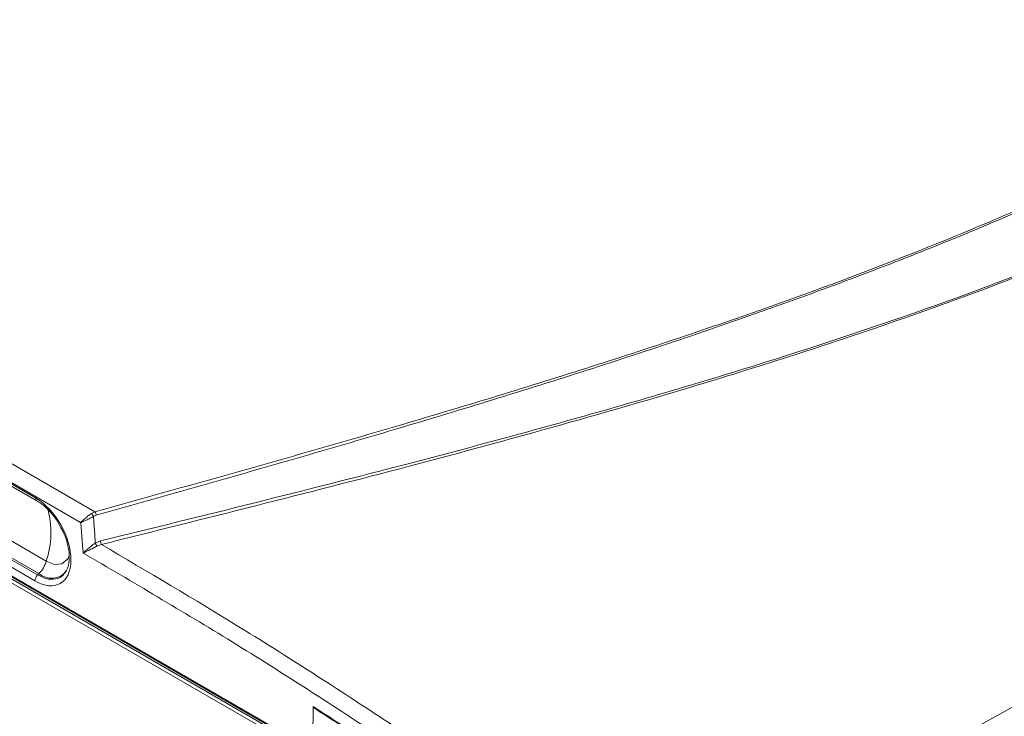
# Model space of a CAD drawing. Header units: millimetres. Extents: x 0 to 2100, y 0 to 1485.
# Tile 96 of 116: x 1403 to 1508, y 1124 to 1198. Entities that reach past the tile are written whole.
import ezdxf

# ---------------------------------------------------------------- set-up
doc = ezdxf.new("R2010")
doc.units = ezdxf.units.MM
doc.header["$LTSCALE"] = 5

msp = doc.modelspace()

# ---------------------------------------------------------------- linework, layer by layer
at = {"color": 7, "linetype": 'Continuous', "lineweight": 15}
for p, q in [((1300.21, 1209.25), (1410.64, 1145.5)), ((1409.11, 1144.34), (1299.29, 1207.74)), ((1461.68, 1103.32), (1307.88, 1192.11)), ((1308.05, 1192.42), (1461.86, 1103.63)), ((1342.43, 1182.68), (1404.3, 1146.97)), ((1342.56, 1182.39), (1404.43, 1146.67)), ((1335.73, 1176.76), (1433.84, 1120.12)), ((1335.79, 1176.62), (1433.9, 1119.98)), ((1343.58, 1175.94), (1405.45, 1140.23)), ((1404.24, 1138.12), (1342.37, 1173.83)), ((1342.66, 1174.48), (1404.53, 1138.76)), ((1404.67, 1138.9), (1342.8, 1174.62)), ((1410.28, 1145.32), (1410.64, 1145.5)), ((1410.77, 1145.12), (1410.48, 1145)), ((1410.67, 1142.16), (1411.21, 1142.38)), ((1411.33, 1142.01), (1410.86, 1141.84)), ((1407.45, 1139.08), (1407.55, 1139.24)), ((1404.53, 1138.76), (1404.67, 1138.9)), ((1433.87, 1124.75), (1433.84, 1120.12))]:
    msp.add_line(p, q, dxfattribs=at)
at = {"color": 8, "linetype": 'Continuous', "lineweight": 15, "flags": 128}
msp.add_lwpolyline([(1405.45, 1140.23), (1406.34, 1139.89), (1407.12, 1139.96), (1407.7, 1140.43), (1407.91, 1140.84)], dxfattribs=at)
at = {"color": 8, "linetype": 'Continuous', "lineweight": 15}
for centre, radius, start, end in [((1404.61, 1146.93), 0.31, 173.1759, 234.9031), ((1396.37, 1143.28), 9.58, 341.4225, 15.5233), ((1406, 1140.46), 2.05, 229.5242, 320.558)]:
    msp.add_arc(centre, radius, start, end, dxfattribs=at)
at = {"color": 7, "linetype": 'Continuous', "lineweight": 15}
for centre, radius, start, end in [((1410.06, 1145.09), 0.708, 2.931, 35.2828), ((1409.16, 1144.41), 1.44, 24.0481, 39.1105), ((1411.98, 1142.42), 0.766, 182.5917, 212.3507), ((1412.44, 1143.03), 1.98, 206.163, 216.9418), ((1402.44, 1141.11), 3.14, 315.3523, 343.7306), ((1405.22, 1138.06), 0.98, 134.5554, 176.7763)]:
    msp.add_arc(centre, radius, start, end, dxfattribs=at)
for centre, major_axis, start_param, end_param in [((1404.27, 1142.54), (-2.66, 4.69), 2.360722, 5.502314), ((1406.22, 652.09), (-293.15, 516.86), 5.437207, 5.445185)]:
    msp.add_ellipse(centre, major_axis=major_axis, ratio=0.582397, start_param=start_param, end_param=end_param, dxfattribs=at)
for points, knots in [([(1410.64, 1145.5), (1421.4, 1148.49), (1438.99, 1153.4), (1462.99, 1160.7), (1481.27, 1166.79), (1497.62, 1172.88), (1512.04, 1178.91), (1525.79, 1185.44), (1538.67, 1192.51), (1550.35, 1200.11), (1560.76, 1208.16), (1570.27, 1216.47), (1579.16, 1225.02), (1587.68, 1233.7), (1595.86, 1242.21), (1603.91, 1250.47), (1612, 1258.45), (1620.53, 1266.26), (1629.79, 1273.92), (1640.07, 1281.3), (1651.38, 1288.32), (1663.44, 1294.92), (1677.61, 1301.79), (1693.99, 1308.81), (1712.57, 1315.96), (1731.62, 1322.68), (1750.97, 1329.13), (1763.96, 1333.34), (1770.45, 1335.44)], [0, 0, 0, 0, 0.071885, 0.117566, 0.163238, 0.198848, 0.234595, 0.270327, 0.305954, 0.341464, 0.376023, 0.410615, 0.445278, 0.479972, 0.514617, 0.546709, 0.578818, 0.610898, 0.642952, 0.676192, 0.709505, 0.74284, 0.776109, 0.820816, 0.865559, 0.910369, 0.95521, 1, 1, 1, 1]), ([(1770.6, 1335.06), (1762.51, 1332.47), (1746.33, 1327.28), (1722.28, 1319.21), (1702.68, 1312.02), (1687.44, 1305.83), (1675.83, 1300.74), (1664.17, 1295.14), (1652.57, 1288.92), (1641.56, 1282.19), (1631.33, 1274.93), (1621.78, 1267.19), (1612.89, 1259.11), (1604.41, 1250.79), (1595.4, 1241.56), (1585.73, 1231.5), (1574.98, 1220.71), (1565.37, 1211.92), (1557.05, 1205.12), (1550.42, 1200.15), (1543.37, 1195.37), (1535.86, 1190.79), (1527.91, 1186.43), (1519.52, 1182.24), (1510.77, 1178.22), (1498.62, 1173.08), (1482.78, 1167.11), (1463.11, 1160.5), (1447.04, 1155.57), (1429.6, 1150.44), (1418.84, 1147.4), (1410.77, 1145.12)], [0, 0, 0, 0, 0.055816, 0.111645, 0.167627, 0.195715, 0.223801, 0.255367, 0.287022, 0.319033, 0.351784, 0.384542, 0.417982, 0.451573, 0.48518, 0.528367, 0.57156, 0.614867, 0.636616, 0.658363, 0.68019, 0.702017, 0.72407, 0.746124, 0.768715, 0.791307, 0.836726, 0.882377, 0.928106, 0.946058, 1, 1, 1, 1]), ([(1411.21, 1142.38), (1422.18, 1145.08), (1440.39, 1149.57), (1465.47, 1156.36), (1485.83, 1162.49), (1501.88, 1168), (1513.83, 1172.62), (1522.62, 1176.32), (1531.18, 1180.27), (1539.49, 1184.5), (1547.41, 1189.01), (1555.86, 1194.42), (1564.59, 1200.81), (1573.49, 1208.22), (1583.24, 1217.17), (1593.72, 1227.68), (1603.89, 1238.31), (1612.93, 1247.57), (1620.91, 1255.4), (1629.29, 1263.03), (1638.28, 1270.42), (1648.06, 1277.51), (1658.76, 1284.34), (1670.31, 1290.86), (1682.58, 1297.12), (1695.35, 1303.09), (1709.11, 1309.04), (1723.79, 1314.97), (1744.51, 1322.92), (1760.34, 1328.65), (1770.9, 1332.47)], [0, 0, 0, 0, 0.07178, 0.119207, 0.166705, 0.209806, 0.23146, 0.253114, 0.275224, 0.297332, 0.319688, 0.342044, 0.37315, 0.40438, 0.435844, 0.483231, 0.530627, 0.562264, 0.593911, 0.625114, 0.65631, 0.687869, 0.719428, 0.752119, 0.784813, 0.817787, 0.850763, 0.888029, 0.925321, 1, 1, 1, 1]), ([(1771.06, 1332.08), (1760.51, 1328.31), (1744.68, 1322.65), (1723.94, 1314.77), (1707.75, 1308.27), (1691.11, 1301.04), (1676.13, 1293.77), (1663.58, 1286.96), (1653.28, 1280.78), (1642.55, 1273.52), (1631.75, 1265.05), (1621.77, 1256.06), (1613.08, 1247.54), (1602.77, 1237), (1592.67, 1226.39), (1582.09, 1215.94), (1573.72, 1208.24), (1564.72, 1200.76), (1555.24, 1193.81), (1545.2, 1187.51), (1534.76, 1181.86), (1523.57, 1176.54), (1511.72, 1171.58), (1499.29, 1166.92), (1483.96, 1161.73), (1465.59, 1156.16), (1440.51, 1149.3), (1422.29, 1144.75), (1411.33, 1142.01)], [0, 0, 0, 0, 0.074562, 0.111881, 0.149197, 0.19311, 0.237014, 0.266768, 0.29654, 0.326282, 0.366008, 0.405911, 0.437419, 0.468929, 0.53197, 0.563433, 0.594891, 0.626582, 0.658263, 0.686904, 0.715586, 0.744241, 0.773898, 0.803579, 0.83325, 0.880684, 0.928211, 1, 1, 1, 1]), ([(1479.09, 1108.34), (1489.05, 1113.9), (1509.18, 1125.16), (1539.88, 1142.13), (1570.92, 1159.45), (1601.42, 1177.33), (1631.36, 1195.38), (1663.06, 1214.33), (1697.08, 1234.27), (1733.32, 1255.24), (1769.71, 1276.06), (1793.95, 1289.77), (1805.98, 1296.57)], [0, 0, 0, 0, 0.09022, 0.18253, 0.277185, 0.371533, 0.464531, 0.557207, 0.667016, 0.779215, 0.890478, 1, 1, 1, 1]), ([(1404.43, 1146.67), (1404.59, 1146.58), (1405.06, 1146.28), (1405.83, 1145.57), (1406.59, 1144.62), (1406.93, 1143.94), (1407.07, 1143.66)], [0, 0, 0, 0, 0.1608185, 0.4727258, 0.7870842, 1, 1, 1, 1]), ([(1409.11, 1144.34), (1409.12, 1144.34), (1409.12, 1144.35), (1409.13, 1144.36), (1409.16, 1144.39), (1409.19, 1144.43), (1409.32, 1144.55), (1409.54, 1144.76), (1409.92, 1145.07), (1410.17, 1145.24), (1410.28, 1145.32)], [0, 0, 0, 0, 0.004563, 0.014687, 0.043182, 0.128349, 0.132369, 0.481357, 0.761607, 1, 1, 1, 1]), ([(1410.48, 1145), (1410.35, 1144.93), (1410.09, 1144.79), (1409.65, 1144.58), (1409.37, 1144.45), (1409.22, 1144.39), (1409.17, 1144.37), (1409.13, 1144.35), (1409.12, 1144.35), (1409.12, 1144.34), (1409.11, 1144.34)], [0, 0, 0, 0, 0.238393, 0.518646, 0.867797, 0.871652, 0.956816, 0.985312, 0.995437, 1, 1, 1, 1]), ([(1409.39, 1141.1), (1409.37, 1141.26), (1409.31, 1142.06), (1409.22, 1143.14), (1409.14, 1144.06), (1409.11, 1144.34)], [0, 0, 0, 0, 0.153705, 0.734943, 1, 1, 1, 1]), ([(1410.48, 1145), (1410.51, 1144.48), (1410.58, 1143.53), (1410.64, 1142.58), (1410.67, 1142.16)], [0, 0, 0, 0, 0.548443, 1, 1, 1, 1]), ([(1407.07, 1143.66), (1407.15, 1143.53), (1407.45, 1143), (1407.75, 1142.01), (1407.94, 1140.82), (1407.87, 1139.81), (1407.66, 1139.38), (1407.57, 1139.18)], [0, 0, 0, 0, 0.077891, 0.316958, 0.554183, 0.788573, 1, 1, 1, 1]), ([(1409.39, 1141.1), (1409.39, 1141.1), (1409.41, 1141.12), (1409.54, 1141.26), (1409.82, 1141.51), (1410.25, 1141.86), (1410.54, 1142.07), (1410.67, 1142.16)], [0, 0, 0, 0, 0.004464, 0.077734, 0.467811, 0.765881, 1, 1, 1, 1]), ([(1410.86, 1141.84), (1410.73, 1141.77), (1410.41, 1141.6), (1409.92, 1141.35), (1409.58, 1141.19), (1409.42, 1141.11), (1409.39, 1141.1), (1409.39, 1141.1)], [0, 0, 0, 0, 0.234113, 0.532189, 0.922267, 0.995536, 1, 1, 1, 1]), ([(1411.33, 1142.01), (1416.27, 1139.09), (1426.66, 1132.96), (1441.39, 1123.45), (1455.52, 1113.83), (1464.18, 1107.53), (1468.51, 1104.37)], [0, 0, 0, 0, 0.258322, 0.54334, 0.771558, 1, 1, 1, 1]), ([(1467.61, 1102.86), (1467.03, 1103.29), (1462.41, 1106.7), (1453.72, 1112.92), (1440.18, 1122.16), (1425.4, 1131.69), (1414.67, 1137.99), (1409.39, 1141.1)], [0, 0, 0, 0, 0.030121, 0.239728, 0.449335, 0.728679, 1, 1, 1, 1]), ([(1433.94, 1124.61), (1433.92, 1124.62), (1433.89, 1124.64), (1433.88, 1124.69), (1433.87, 1124.73), (1433.87, 1124.75)], [0, 0, 0, 0, 0.330806, 0.77158, 1, 1, 1, 1]), ([(1433.93, 1124.61), (1434.2, 1124.43), (1435.31, 1123.72), (1436.42, 1122.99), (1437.26, 1122.45)], [0, 0, 0, 0, 0.242906, 1, 1, 1, 1])]:
    msp.add_open_spline(points, degree=3, knots=knots, dxfattribs=at)
at = {"color": 8, "linetype": 'Continuous', "lineweight": 15}
msp.add_open_spline([(1404.53, 1138.76), (1404.83, 1138.61), (1405.51, 1138.28), (1406.48, 1138.28), (1407.19, 1138.56), (1407.4, 1138.98), (1407.45, 1139.08)], degree=3, knots=[0, 0, 0, 0, 0.251179, 0.572746, 0.894314, 1, 1, 1, 1], dxfattribs=at)

doc.saveas('drawing.dxf')
